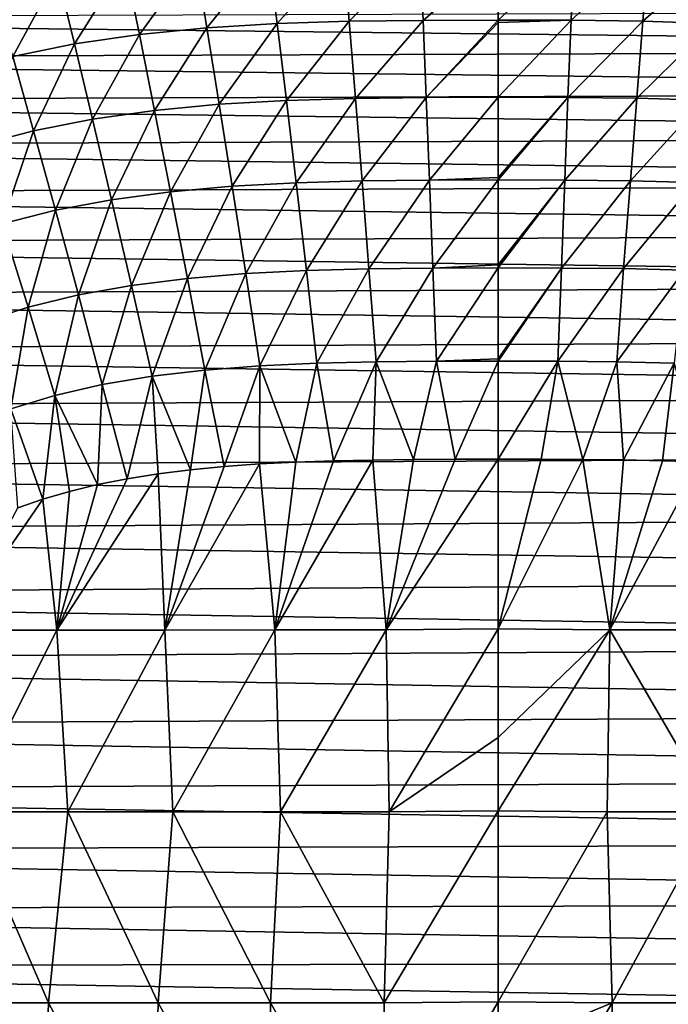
# Model space of a CAD drawing. Header units: metres. Extents: x -36 to 82, y -104 to 104.
# Tile 231 of 245: x -4.66 to 1.66, y 89.16 to 98.75. Entities that reach past the tile are written whole.
import ezdxf

# ---------------------------------------------------------------- set-up
doc = ezdxf.new("R2010")
doc.units = ezdxf.units.M
doc.layers.add('solid_FIT-SHOWER-153_SW0001', color=7, linetype='CONTINUOUS')

msp = doc.modelspace()

# ---------------------------------------------------------------- linework, layer by layer
at = {"layer": 'solid_FIT-SHOWER-153_SW0001'}
for points in [[(-1.451976, 98.739014, -17.704229), (-1.509527, 99.435837, -17.413422), (-0.761012, 99.445854, -17.411558)], [(-0.732055, 98.748436, -17.702631), (-1.451976, 98.739014, -17.704229), (-0.761012, 99.445854, -17.411558)], [(-0.732055, 98.748436, -17.702631), (-0.761012, 99.445854, -17.411558), (-0.000008, 99.448784, -17.410631)], [(-0.000009, 99.385216, -17.439878), (-0.732055, 98.748436, -17.702631), (-0.000008, 99.448784, -17.410631)], [(0.738788, 99.445999, -17.411526), (-0.00001, 98.750694, -17.702076), (-0.000009, 99.385216, -17.439878)], [(0.710678, 98.748573, -17.702604), (-0.00001, 98.750694, -17.702076), (0.738788, 99.445999, -17.411526)], [(0.710678, 98.748573, -17.702604), (0.738788, 99.445999, -17.411526), (1.465919, 99.43676, -17.413263)], [(-3.497507, 98.61132, -17.720579), (-3.638084, 99.299614, -17.432304), (-2.952156, 99.368423, -17.423311)], [(-2.838734, 98.675789, -17.712772), (-3.497507, 98.61132, -17.720579), (-2.952156, 99.368423, -17.423311)], [(-2.838734, 98.675789, -17.712772), (-2.952156, 99.368423, -17.423311), (-2.241315, 99.41198, -17.417168)], [(-2.155589, 98.716621, -17.707455), (-2.838734, 98.675789, -17.712772), (-2.241315, 99.41198, -17.417168)], [(-2.155589, 98.716621, -17.707455), (-2.241315, 99.41198, -17.417168), (-1.509527, 99.435837, -17.413422)], [(-1.451976, 98.739014, -17.704229), (-2.155589, 98.716621, -17.707455), (-1.509527, 99.435837, -17.413422)], [(-0.000009, 99.385216, -17.439878), (-0.00001, 98.750694, -17.702076), (-0.732055, 98.748436, -17.702631)], [(1.410038, 98.739876, -17.704092), (0.710678, 98.748573, -17.702604), (1.465919, 99.43676, -17.413263)], [(1.410038, 98.739876, -17.704092), (1.465919, 99.43676, -17.413263), (2.177525, 99.414795, -17.416746)], [(2.094267, 98.719261, -17.70709), (1.410038, 98.739876, -17.704092), (2.177525, 99.414795, -17.416746)], [(-4.129479, 98.519539, -17.73093), (-4.296622, 99.201683, -17.444206), (-3.638084, 99.299614, -17.432304)], [(-3.497507, 98.61132, -17.720579), (-4.129479, 98.519539, -17.73093), (-3.638084, 99.299614, -17.432304)], [(-4.732761, 98.397324, -17.743748), (-4.92583, 99.071373, -17.458937), (-4.296622, 99.201683, -17.444206)], [(-4.129479, 98.519539, -17.73093), (-4.732761, 98.397324, -17.743748), (-4.296622, 99.201683, -17.444206)], [(-13.271689, 98.767342, 16.90811), (-13.429514, 98.373917, 16.90811), (13.395168, 98.463821, 16.90811)], [(-13.271689, 98.767342, 16.90811), (13.395168, 98.463821, 16.90811), (13.235432, 98.851509, 16.90811)], [(-3.349231, 97.870346, -17.970358), (-3.497507, 98.61132, -17.720579), (-2.838734, 98.675789, -17.712772)], [(-2.718974, 97.929886, -17.963932), (-3.349231, 97.870346, -17.970358), (-2.838734, 98.675789, -17.712772)], [(-2.718974, 97.929886, -17.963932), (-2.838734, 98.675789, -17.712772), (-2.155589, 98.716621, -17.707455)], [(-2.064999, 97.967545, -17.959583), (-2.718974, 97.929886, -17.963932), (-2.155589, 98.716621, -17.707455)], [(-2.064999, 97.967545, -17.959583), (-2.155589, 98.716621, -17.707455), (-1.451976, 98.739014, -17.704229)], [(-1.391128, 97.988167, -17.956968), (-2.064999, 97.967545, -17.959583), (-1.451976, 98.739014, -17.704229)], [(-1.391128, 97.988167, -17.956968), (-1.451976, 98.739014, -17.704229), (-0.732055, 98.748436, -17.702631)], [(-0.701433, 97.996819, -17.955687), (-1.391128, 97.988167, -17.956968), (-0.732055, 98.748436, -17.702631)], [(-0.701433, 97.996819, -17.955687), (-0.732055, 98.748436, -17.702631), (-0.00001, 98.750694, -17.702076)], [(-0.00001, 98.727524, -17.710726), (-0.701433, 97.996819, -17.955687), (-0.00001, 98.750694, -17.702076)], [(-0.00001, 98.727524, -17.710726), (-0.000012, 97.998611, -17.955339), (-0.701433, 97.996819, -17.955687)], [(0.710678, 98.748573, -17.702604), (-0.000012, 97.998611, -17.955339), (-0.00001, 98.727524, -17.710726)], [(0.680951, 97.996948, -17.955666), (-0.000012, 97.998611, -17.955339), (0.710678, 98.748573, -17.702604)], [(0.710678, 98.748573, -17.702604), (-0.00001, 98.727524, -17.710726), (-0.00001, 98.750694, -17.702076)], [(0.680951, 97.996948, -17.955666), (0.710678, 98.748573, -17.702604), (1.410038, 98.739876, -17.704092)], [(1.350956, 97.98896, -17.956858), (0.680951, 97.996948, -17.955666), (1.410038, 98.739876, -17.704092)], [(1.350956, 97.98896, -17.956858), (1.410038, 98.739876, -17.704092), (2.094267, 98.719261, -17.70709)], [(2.00628, 97.969978, -17.959288), (1.350956, 97.98896, -17.956858), (2.094267, 98.719261, -17.70709)], [(-3.953404, 97.785454, -17.97891), (-4.129479, 98.519539, -17.73093), (-3.497507, 98.61132, -17.720579)], [(-3.349231, 97.870346, -17.970358), (-3.953404, 97.785454, -17.97891), (-3.497507, 98.61132, -17.720579)], [(-4.529657, 97.672234, -17.989536), (-4.732761, 98.397324, -17.743748), (-4.129479, 98.519539, -17.73093)], [(-3.953404, 97.785454, -17.97891), (-4.529657, 97.672234, -17.989536), (-4.129479, 98.519539, -17.73093)], [(-13.429514, 98.373917, 16.90811), (13.545088, 98.052856, 16.90811), (13.395168, 98.463821, 16.90811)], [(-4.529657, 97.672234, -17.989536), (-5.076151, 97.527695, -18.00218), (-4.732761, 98.397324, -17.743748)], [(-13.429514, 98.373917, 16.90811), (-13.577439, 97.957207, 16.90811), (13.545088, 98.052856, 16.90811)], [(-13.577439, 97.957207, 16.90811), (13.68479, 97.618507, 16.90811), (13.545088, 98.052856, 16.90811)], [(-0.669172, 97.191559, -18.174732), (-0.701433, 97.996819, -17.955687), (-0.000012, 97.998611, -17.955339)], [(-0.000015, 97.214966, -18.169127), (-0.669172, 97.191559, -18.174732), (-0.000012, 97.998611, -17.955339)], [(0.680951, 97.996948, -17.955666), (-0.000015, 97.214966, -18.169127), (-0.000012, 97.998611, -17.955339)], [(-13.577439, 97.957207, 16.90811), (-13.715023, 97.517311, 16.90811), (13.68479, 97.618507, 16.90811)], [(-3.193135, 97.0774, -18.185736), (-3.349231, 97.870346, -17.970358), (-2.718974, 97.929886, -17.963932)], [(-2.59285, 97.131393, -18.180855), (-3.193135, 97.0774, -18.185736), (-2.718974, 97.929886, -17.963932)], [(-2.59285, 97.131393, -18.180855), (-2.718974, 97.929886, -17.963932), (-2.064999, 97.967545, -17.959583)], [(-1.969573, 97.165405, -18.177591), (-2.59285, 97.131393, -18.180855), (-2.064999, 97.967545, -17.959583)], [(-1.969573, 97.165405, -18.177591), (-2.064999, 97.967545, -17.959583), (-1.391128, 97.988167, -17.956968)], [(-1.327024, 97.183899, -18.175657), (-1.969573, 97.165405, -18.177591), (-1.391128, 97.988167, -17.956968)], [(-1.327024, 97.183899, -18.175657), (-1.391128, 97.988167, -17.956968), (-0.701433, 97.996819, -17.955687)], [(-0.669172, 97.191559, -18.174732), (-1.327024, 97.183899, -18.175657), (-0.701433, 97.996819, -17.955687)], [(0.680951, 97.996948, -17.955666), (-0.000015, 97.193245, -18.174454), (-0.000015, 97.214966, -18.169127)], [(0.649634, 97.191673, -18.174715), (-0.000015, 97.193245, -18.174454), (0.680951, 97.996948, -17.955666)], [(0.649634, 97.191673, -18.174715), (0.680951, 97.996948, -17.955666), (1.350956, 97.98896, -17.956858)], [(1.288712, 97.184601, -18.175577), (0.649634, 97.191673, -18.174715), (1.350956, 97.98896, -17.956858)], [(1.288712, 97.184601, -18.175577), (1.350956, 97.98896, -17.956858), (2.00628, 97.969978, -17.959288)], [(1.913593, 97.167595, -18.17737), (1.288712, 97.184601, -18.175577), (2.00628, 97.969978, -17.959288)], [(-3.768124, 97.000145, -18.192291), (-3.953404, 97.785454, -17.97891), (-3.349231, 97.870346, -17.970358)], [(-3.193135, 97.0774, -18.185736), (-3.768124, 97.000145, -18.192291), (-3.349231, 97.870346, -17.970358)], [(-4.316031, 96.896782, -18.200508), (-4.529657, 97.672234, -17.989536), (-3.953404, 97.785454, -17.97891)], [(-3.768124, 97.000145, -18.192291), (-4.316031, 96.896782, -18.200508), (-3.953404, 97.785454, -17.97891)], [(-13.715023, 97.517311, 16.90811), (13.814675, 97.160873, 16.90811), (13.68479, 97.618507, 16.90811)], [(-4.835067, 96.764488, -18.210363), (-5.076151, 97.527695, -18.00218), (-4.529657, 97.672234, -17.989536)], [(-4.316031, 96.896782, -18.200508), (-4.835067, 96.764488, -18.210363), (-4.529657, 97.672234, -17.989536)], [(-13.715023, 97.517311, 16.90811), (-13.842707, 97.054131, 16.90811), (13.814675, 97.160873, 16.90811)], [(-13.842707, 97.054131, 16.90811), (13.934595, 96.68042, 16.90811), (13.814675, 97.160873, 16.90811)], [(-2.460859, 96.281174, -18.367676), (-2.59285, 97.131393, -18.180855), (-1.969573, 97.165405, -18.177591)], [(-1.869723, 96.311111, -18.365551), (-2.460859, 96.281174, -18.367676), (-1.969573, 97.165405, -18.177591)], [(-1.869723, 96.311111, -18.365551), (-1.969573, 97.165405, -18.177591), (-1.327024, 97.183899, -18.175657)], [(-1.259962, 96.327179, -18.36433), (-1.869723, 96.311111, -18.365551), (-1.327024, 97.183899, -18.175657)], [(-1.259962, 96.327179, -18.36433), (-1.327024, 97.183899, -18.175657), (-0.669172, 97.191559, -18.174732)], [(-0.635429, 96.333679, -18.363771), (-1.259962, 96.327179, -18.36433), (-0.669172, 97.191559, -18.174732)], [(-0.000015, 97.214966, -18.169127), (-0.000015, 97.193245, -18.174454), (-0.669172, 97.191559, -18.174732)], [(-0.635429, 96.333679, -18.363771), (-0.669172, 97.191559, -18.174732), (-0.000015, 97.193245, -18.174454)], [(-0.000017, 96.363747, -18.357893), (-0.635429, 96.333679, -18.363771), (-0.000015, 97.193245, -18.174454)], [(0.649634, 97.191673, -18.174715), (-0.000017, 96.363747, -18.357893), (-0.000015, 97.193245, -18.174454)], [(0.649634, 97.191673, -18.174715), (-0.000017, 96.335083, -18.363602), (-0.000017, 96.363747, -18.357893)], [(0.616877, 96.333771, -18.363764), (-0.000017, 96.335083, -18.363602), (0.649634, 97.191673, -18.174715)], [(0.616877, 96.333771, -18.363764), (0.649634, 97.191673, -18.174715), (1.288712, 97.184601, -18.175577)], [(1.223595, 96.327789, -18.364281), (0.616877, 96.333771, -18.363764), (1.288712, 97.184601, -18.175577)], [(1.223595, 96.327789, -18.364281), (1.288712, 97.184601, -18.175577), (1.913593, 97.167595, -18.17737)], [(1.816612, 96.313026, -18.36541), (1.223595, 96.327789, -18.364281), (1.913593, 97.167595, -18.17737)], [(-13.842707, 97.054131, 16.90811), (-13.960498, 96.567635, 16.90811), (13.934595, 96.68042, 16.90811)], [(-3.574157, 96.164322, -18.375359), (-3.768124, 97.000145, -18.192291), (-3.193135, 97.0774, -18.185736)], [(-3.029749, 96.233269, -18.370916), (-3.574157, 96.164322, -18.375359), (-3.193135, 97.0774, -18.185736)], [(-3.029749, 96.233269, -18.370916), (-3.193135, 97.0774, -18.185736), (-2.59285, 97.131393, -18.180855)], [(-2.460859, 96.281174, -18.367676), (-3.029749, 96.233269, -18.370916), (-2.59285, 97.131393, -18.180855)], [(-4.092342, 96.07164, -18.381039), (-4.316031, 96.896782, -18.200508), (-3.768124, 97.000145, -18.192291)], [(-3.574157, 96.164322, -18.375359), (-4.092342, 96.07164, -18.381039), (-3.768124, 97.000145, -18.192291)], [(-4.582567, 95.952553, -18.387987), (-4.835067, 96.764488, -18.210363), (-4.316031, 96.896782, -18.200508)], [(-4.092342, 96.07164, -18.381039), (-4.582567, 95.952553, -18.387987), (-4.316031, 96.896782, -18.200508)], [(-4.582567, 95.952553, -18.387987), (-5.043208, 95.804474, -18.396236), (-4.835067, 96.764488, -18.210363)], [(-13.960498, 96.567635, 16.90811), (14.044284, 96.177483, 16.90811), (13.934595, 96.68042, 16.90811)], [(-13.960498, 96.567635, 16.90811), (-14.06814, 96.058685, 16.90811), (14.044284, 96.177483, 16.90811)], [(-2.860766, 95.338707, -18.530159), (-3.029749, 96.233269, -18.370916), (-2.460859, 96.281174, -18.367676)], [(-2.324405, 95.380165, -18.528521), (-2.860766, 95.338707, -18.530159), (-2.460859, 96.281174, -18.367676)], [(-2.324405, 95.380165, -18.528521), (-2.460859, 96.281174, -18.367676), (-1.869723, 96.311111, -18.365551)], [(-1.766538, 95.405823, -18.527494), (-2.324405, 95.380165, -18.528521), (-1.869723, 96.311111, -18.365551)], [(-1.766538, 95.405823, -18.527494), (-1.869723, 96.311111, -18.365551), (-1.259962, 96.327179, -18.36433)], [(-1.190681, 95.419388, -18.526941), (-1.766538, 95.405823, -18.527494), (-1.259962, 96.327179, -18.36433)], [(-1.190681, 95.419388, -18.526941), (-1.259962, 96.327179, -18.36433), (-0.635429, 96.333679, -18.363771)], [(-0.60058, 95.424698, -18.526714), (-1.190681, 95.419388, -18.526941), (-0.635429, 96.333679, -18.363771)], [(-0.000017, 96.363747, -18.357893), (-0.000017, 96.335083, -18.363602), (-0.635429, 96.333679, -18.363771)], [(-0.60058, 95.424698, -18.526714), (-0.635429, 96.333679, -18.363771), (-0.000017, 96.335083, -18.363602)], [(-0.000019, 95.448959, -18.522886), (-0.60058, 95.424698, -18.526714), (-0.000017, 96.335083, -18.363602)], [(0.616877, 96.333771, -18.363764), (-0.000019, 95.448959, -18.522886), (-0.000017, 96.335083, -18.363602)], [(0.616877, 96.333771, -18.363764), (-0.000019, 95.425774, -18.526646), (-0.000019, 95.448959, -18.522886)], [(0.583048, 95.424774, -18.526712), (-0.000019, 95.425774, -18.526646), (0.616877, 96.333771, -18.363764)], [(0.583048, 95.424774, -18.526712), (0.616877, 96.333771, -18.363764), (1.223595, 96.327789, -18.364281)], [(1.156328, 95.419891, -18.52692), (0.583048, 95.424774, -18.526712), (1.223595, 96.327789, -18.364281)], [(1.156328, 95.419891, -18.52692), (1.223595, 96.327789, -18.364281), (1.816612, 96.313026, -18.36541)], [(1.716396, 95.407455, -18.527428), (1.156328, 95.419891, -18.52692), (1.816612, 96.313026, -18.36541)], [(-14.06814, 96.058685, 16.90811), (14.144006, 95.651726, 16.90811), (14.044284, 96.177483, 16.90811)], [(-3.373451, 95.27861, -18.532515), (-3.574157, 96.164322, -18.375359), (-3.029749, 96.233269, -18.370916)], [(-2.860766, 95.338707, -18.530159), (-3.373451, 95.27861, -18.532515), (-3.029749, 96.233269, -18.370916)], [(-3.860774, 95.19735, -18.535688), (-4.092342, 96.07164, -18.381039), (-3.574157, 96.164322, -18.375359)], [(-3.373451, 95.27861, -18.532515), (-3.860774, 95.19735, -18.535688), (-3.574157, 96.164322, -18.375359)], [(-14.06814, 96.058685, 16.90811), (-14.165889, 95.526428, 16.90811), (14.144006, 95.651726, 16.90811)], [(-4.32105, 95.092392, -18.539774), (-4.582567, 95.952553, -18.387987), (-4.092342, 96.07164, -18.381039)], [(-3.860774, 95.19735, -18.535688), (-4.32105, 95.092392, -18.539774), (-4.092342, 96.07164, -18.381039)], [(-4.752706, 94.961319, -18.544865), (-5.043208, 95.804474, -18.396236), (-4.582567, 95.952553, -18.387987)], [(-4.32105, 95.092392, -18.539774), (-4.752706, 94.961319, -18.544865), (-4.582567, 95.952553, -18.387987)], [(-14.165889, 95.526428, 16.90811), (14.234405, 95.102592, 16.90811), (14.144006, 95.651726, 16.90811)], [(-14.165889, 95.526428, 16.90811), (-14.254523, 94.968277, 16.90811), (14.234405, 95.102592, 16.90811)], [(-1.971894, 94.442841, -18.666327), (-2.324405, 95.380165, -18.528521), (-1.766538, 95.405823, -18.527494)], [(-1.603848, 94.454865, -18.666361), (-1.971894, 94.442841, -18.666327), (-1.766538, 95.405823, -18.527494)], [(-1.603848, 94.454865, -18.666361), (-1.766538, 95.405823, -18.527494), (-1.190681, 95.419388, -18.526941)], [(-1.22219, 94.462479, -18.666405), (-1.603848, 94.454865, -18.666361), (-1.190681, 95.419388, -18.526941)], [(-0.82654, 94.466957, -18.666403), (-1.22219, 94.462479, -18.666405), (-1.190681, 95.419388, -18.526941)], [(-0.82654, 94.466957, -18.666403), (-1.190681, 95.419388, -18.526941), (-0.60058, 95.424698, -18.526714)], [(-0.418749, 94.469177, -18.666363), (-0.82654, 94.466957, -18.666403), (-0.60058, 95.424698, -18.526714)], [(-0.000019, 95.448959, -18.522886), (-0.000019, 95.425774, -18.526646), (-0.60058, 95.424698, -18.526714)], [(-0.418749, 94.469177, -18.666363), (-0.60058, 95.424698, -18.526714), (-0.000019, 95.425774, -18.526646)], [(0.000024, 94.470306, -18.666265), (-0.418749, 94.469177, -18.666363), (-0.000019, 95.425774, -18.526646)], [(0.583048, 95.424774, -18.526712), (0.000024, 94.470306, -18.666265), (-0.000019, 95.425774, -18.526646)], [(0.583048, 95.424774, -18.526712), (0.419207, 94.471169, -18.666317), (0.000024, 94.470306, -18.666265)], [(0.583048, 95.424774, -18.526712), (0.826205, 94.468712, -18.666409), (0.419207, 94.471169, -18.666317)], [(1.156328, 95.419891, -18.52692), (0.826205, 94.468712, -18.666409), (0.583048, 95.424774, -18.526712)], [(1.156328, 95.419891, -18.52692), (1.220522, 94.46299, -18.666563), (0.826205, 94.468712, -18.666409)], [(1.716396, 95.407455, -18.527428), (1.220522, 94.46299, -18.666563), (1.156328, 95.419891, -18.52692)], [(1.716396, 95.407455, -18.527428), (1.60154, 94.455048, -18.666498), (1.220522, 94.46299, -18.666563)], [(1.716396, 95.407455, -18.527428), (1.969299, 94.443283, -18.666321), (1.60154, 94.455048, -18.666498)], [(-2.99908, 94.367729, -18.666929), (-3.373451, 95.27861, -18.532515), (-2.860766, 95.338707, -18.530159)], [(-2.670154, 94.399902, -18.666586), (-2.99908, 94.367729, -18.666929), (-2.860766, 95.338707, -18.530159)], [(-2.670154, 94.399902, -18.666586), (-2.860766, 95.338707, -18.530159), (-2.324405, 95.380165, -18.528521)], [(-2.327648, 94.42482, -18.666389), (-2.670154, 94.399902, -18.666586), (-2.324405, 95.380165, -18.528521)], [(-1.971894, 94.442841, -18.666327), (-2.327648, 94.42482, -18.666389), (-2.324405, 95.380165, -18.528521)], [(-3.617165, 94.279587, -18.668179), (-3.860774, 95.19735, -18.535688), (-3.373451, 95.27861, -18.532515)], [(-3.314795, 94.327827, -18.667444), (-3.617165, 94.279587, -18.668179), (-3.373451, 95.27861, -18.532515)], [(-2.99908, 94.367729, -18.666929), (-3.314795, 94.327827, -18.667444), (-3.373451, 95.27861, -18.532515)], [(-3.90536, 94.222656, -18.669167), (-4.32105, 95.092392, -18.539774), (-3.860774, 95.19735, -18.535688)], [(-3.617165, 94.279587, -18.668179), (-3.90536, 94.222656, -18.669167), (-3.860774, 95.19735, -18.535688)], [(-14.254523, 94.968277, 16.90811), (14.315472, 94.528313, 16.90811), (14.234405, 95.102592, 16.90811)], [(-4.438441, 94.081467, -18.672007), (-4.752706, 94.961319, -18.544865), (-4.32105, 95.092392, -18.539774)], [(-4.178923, 94.156776, -18.670431), (-4.438441, 94.081467, -18.672007), (-4.32105, 95.092392, -18.539774)], [(-3.90536, 94.222656, -18.669167), (-4.178923, 94.156776, -18.670431), (-4.32105, 95.092392, -18.539774)], [(-14.254523, 94.968277, 16.90811), (-14.334378, 94.37722, 16.90811), (14.315472, 94.528313, 16.90811)], [(-4.438441, 94.081467, -18.672007), (-4.6824, 93.99707, -18.673939), (-4.752706, 94.961319, -18.544865)], [(-14.334378, 94.37722, 16.90811), (14.387216, 93.930649, 16.90811), (14.315472, 94.528313, 16.90811)], [(-2.177746, 92.805542, -18.850266), (-1.603848, 94.454865, -18.666361), (-1.22219, 94.462479, -18.666405)], [(-2.177746, 92.805542, -18.850266), (-1.22219, 94.462479, -18.666405), (-1.091046, 92.805687, -18.854797)], [(-2.177746, 92.805542, -18.850266), (-1.971894, 94.442841, -18.666327), (-1.603848, 94.454865, -18.666361)], [(-1.091046, 92.805687, -18.854797), (-1.22219, 94.462479, -18.666405), (-0.82654, 94.466957, -18.666403)], [(-1.091046, 92.805687, -18.854797), (-0.418749, 94.469177, -18.666363), (0.000024, 94.470306, -18.666265)], [(-1.091046, 92.805687, -18.854797), (0.000024, 94.470306, -18.666265), (0.000001, 92.81601, -18.854401)], [(-1.091046, 92.805687, -18.854797), (-0.82654, 94.466957, -18.666403), (-0.418749, 94.469177, -18.666363)], [(0.419207, 94.471169, -18.666317), (0.000001, 92.81601, -18.854401), (0.000024, 94.470306, -18.666265)], [(0.419207, 94.471169, -18.666317), (0.826205, 94.468712, -18.666409), (0.000001, 92.81601, -18.854401)], [(0.826205, 94.468712, -18.666409), (1.090151, 92.805733, -18.854794), (0.000001, 92.81601, -18.854401)], [(0.826205, 94.468712, -18.666409), (1.220522, 94.46299, -18.666563), (1.090151, 92.805733, -18.854794)], [(1.220522, 94.46299, -18.666563), (1.60154, 94.455048, -18.666498), (1.090151, 92.805733, -18.854794)], [(1.60154, 94.455048, -18.666498), (1.969299, 94.443283, -18.666321), (1.090151, 92.805733, -18.854794)], [(-14.334378, 94.37722, 16.90811), (-14.405117, 93.760277, 16.90811), (14.387216, 93.930649, 16.90811)], [(-3.250969, 92.805252, -18.837778), (-3.314795, 94.327827, -18.667444), (-2.99908, 94.367729, -18.666929)], [(-3.250969, 92.805252, -18.837778), (-2.670154, 94.399902, -18.666586), (-2.327648, 94.42482, -18.666389)], [(-3.250969, 92.805252, -18.837778), (-2.327648, 94.42482, -18.666389), (-2.177746, 92.805542, -18.850266)], [(-3.250969, 92.805252, -18.837778), (-2.99908, 94.367729, -18.666929), (-2.670154, 94.399902, -18.666586)], [(-2.177746, 92.805542, -18.850266), (-2.327648, 94.42482, -18.666389), (-1.971894, 94.442841, -18.666327)], [(1.969299, 94.443283, -18.666321), (2.17597, 92.805641, -18.850267), (1.090151, 92.805733, -18.854794)], [(-4.301581, 92.804741, -18.813313), (-3.617165, 94.279587, -18.668179), (-3.314795, 94.327827, -18.667444)], [(-4.301581, 92.804741, -18.813313), (-3.314795, 94.327827, -18.667444), (-3.250969, 92.805252, -18.837778)], [(-4.301581, 92.804741, -18.813313), (-3.90536, 94.222656, -18.669167), (-3.617165, 94.279587, -18.668179)], [(-4.301581, 92.804741, -18.813313), (-4.178923, 94.156776, -18.670431), (-3.90536, 94.222656, -18.669167)], [(-5.321015, 92.803925, -18.772757), (-4.6824, 93.99707, -18.673939), (-4.438441, 94.081467, -18.672007)], [(-5.321015, 92.803925, -18.772757), (-4.438441, 94.081467, -18.672007), (-4.301581, 92.804741, -18.813313)], [(-4.301581, 92.804741, -18.813313), (-4.438441, 94.081467, -18.672007), (-4.178923, 94.156776, -18.670431)], [(-14.405117, 93.760277, 16.90811), (14.450302, 93.314362, 16.90811), (14.387216, 93.930649, 16.90811)], [(-14.405117, 93.760277, 16.90811), (-14.46651, 93.135902, 16.90811), (14.450302, 93.314362, 16.90811)], [(-14.46651, 93.135902, 16.90811), (14.504702, 92.668457, 16.90811), (14.450302, 93.314362, 16.90811)], [(-14.46651, 93.135902, 16.90811), (-14.517796, 92.500931, 16.90811), (14.504702, 92.668457, 16.90811)], [(-1.091046, 92.805687, -18.854797), (0.000001, 92.81601, -18.854401), (-1.063559, 91.031395, -19.00621)], [(0.000001, 92.81601, -18.854401), (0.000001, 91.75853, -18.949385), (-1.063559, 91.031395, -19.00621)], [(1.090151, 92.805733, -18.854794), (0.000001, 91.75853, -18.949385), (0.000001, 92.81601, -18.854401)], [(-5.321015, 92.803925, -18.772757), (-4.301581, 92.804741, -18.813313), (-5.194434, 91.031647, -18.928761)], [(-4.301581, 92.804741, -18.813313), (-4.196923, 91.031471, -18.967138), (-5.194434, 91.031647, -18.928761)], [(-4.301581, 92.804741, -18.813313), (-3.250969, 92.805252, -18.837778), (-4.196923, 91.031471, -18.967138)], [(-3.250969, 92.805252, -18.837778), (-3.170476, 91.031387, -18.990252), (-4.196923, 91.031471, -18.967138)], [(-3.250969, 92.805252, -18.837778), (-2.177746, 92.805542, -18.850266), (-3.170476, 91.031387, -18.990252)], [(-2.177746, 92.805542, -18.850266), (-2.123203, 91.031372, -19.001993), (-3.170476, 91.031387, -18.990252)], [(-2.177746, 92.805542, -18.850266), (-1.091046, 92.805687, -18.854797), (-2.123203, 91.031372, -19.001993)], [(-1.091046, 92.805687, -18.854797), (-1.063559, 91.031395, -19.00621), (-2.123203, 91.031372, -19.001993)], [(1.090151, 92.805733, -18.854794), (0.000001, 91.042313, -19.005932), (0.000001, 91.75853, -18.949385)], [(1.090151, 92.805733, -18.854794), (1.062721, 91.031425, -19.00621), (0.000001, 91.042313, -19.005932)], [(1.090151, 92.805733, -18.854794), (2.121538, 91.031441, -19.001999), (1.062721, 91.031425, -19.00621)], [(1.090151, 92.805733, -18.854794), (2.17597, 92.805641, -18.850267), (2.121538, 91.031441, -19.001999)], [(-14.517796, 92.500931, 16.90811), (14.550445, 92.003929, 16.90811), (14.504702, 92.668457, 16.90811)], [(-14.517796, 92.500931, 16.90811), (-14.559734, 91.858528, 16.90811), (14.550445, 92.003929, 16.90811)], [(-14.559734, 91.858528, 16.90811), (14.588284, 91.358467, 16.90811), (14.550445, 92.003929, 16.90811)], [(-14.559734, 91.858528, 16.90811), (-14.594368, 91.236603, 16.90811), (14.588284, 91.358467, 16.90811)], [(0.000001, 91.75853, -18.949385), (0.000001, 91.042313, -19.005932), (-1.063559, 91.031395, -19.00621)], [(-14.594368, 91.236603, 16.90811), (14.61727, 90.743416, 16.90811), (14.588284, 91.358467, 16.90811)], [(-14.594368, 91.236603, 16.90811), (-14.621241, 90.645081, 16.90811), (14.61727, 90.743416, 16.90811)], [(-5.194434, 91.031647, -18.928761), (-4.383958, 89.170692, -19.088015), (-5.420472, 89.17131, -19.044136)], [(-5.194434, 91.031647, -18.928761), (-4.196923, 91.031471, -18.967138), (-4.383958, 89.170692, -19.088015)], [(-4.196923, 91.031471, -18.967138), (-3.314404, 89.170341, -19.114355), (-4.383958, 89.170692, -19.088015)], [(-4.196923, 91.031471, -18.967138), (-3.170476, 91.031387, -18.990252), (-3.314404, 89.170341, -19.114355)], [(-3.170476, 91.031387, -18.990252), (-2.220772, 89.170181, -19.127687), (-3.314404, 89.170341, -19.114355)], [(-3.170476, 91.031387, -18.990252), (-2.123203, 91.031372, -19.001993), (-2.220772, 89.170181, -19.127687)], [(-2.123203, 91.031372, -19.001993), (-1.112744, 89.170143, -19.132435), (-2.220772, 89.170181, -19.127687)], [(-2.123203, 91.031372, -19.001993), (-1.063559, 91.031395, -19.00621), (-1.112744, 89.170143, -19.132435)], [(0.000001, 91.042313, -19.005932), (0.000001, 89.181931, -19.132298), (-1.112744, 89.170143, -19.132435)], [(-1.063559, 91.031395, -19.00621), (0.000001, 91.042313, -19.005932), (-1.112744, 89.170143, -19.132435)], [(1.062721, 91.031425, -19.00621), (0.000001, 89.181931, -19.132298), (0.000001, 91.042313, -19.005932)], [(1.062721, 91.031425, -19.00621), (1.11246, 89.170166, -19.132433), (0.000001, 89.181931, -19.132298)], [(1.062721, 91.031425, -19.00621), (2.121538, 91.031441, -19.001999), (1.11246, 89.170166, -19.132433)], [(2.121538, 91.031441, -19.001999), (2.220208, 89.170227, -19.127689), (1.11246, 89.170166, -19.132433)], [(-14.621241, 90.645081, 16.90811), (14.638354, 90.147438, 16.90811), (14.61727, 90.743416, 16.90811)], [(-14.621241, 90.645081, 16.90811), (-14.640808, 90.074043, 16.90811), (14.638354, 90.147438, 16.90811)], [(-14.640808, 90.074043, 16.90811), (14.655145, 89.574226, 16.90811), (14.638354, 90.147438, 16.90811)], [(-14.640808, 90.074043, 16.90811), (-14.656486, 89.521622, 16.90811), (14.655145, 89.574226, 16.90811)], [(-14.656486, 89.521622, 16.90811), (14.668116, 89.026344, 16.90811), (14.655145, 89.574226, 16.90811)], [(-14.656486, 89.521622, 16.90811), (-14.668783, 88.987656, 16.90811), (14.668116, 89.026344, 16.90811)], [(-5.420472, 89.17131, -19.044136), (-4.446115, 87.254074, -19.197622), (-5.495501, 87.254601, -19.152761)], [(-5.420472, 89.17131, -19.044136), (-4.383958, 89.170692, -19.088015), (-4.446115, 87.254074, -19.197622)], [(-4.383958, 89.170692, -19.088015), (-3.362304, 87.253761, -19.224466), (-4.446115, 87.254074, -19.197622)], [(-4.383958, 89.170692, -19.088015), (-3.314404, 89.170341, -19.114355), (-3.362304, 87.253761, -19.224466)], [(-3.314404, 89.170341, -19.114355), (-2.253275, 87.253616, -19.237995), (-3.362304, 87.253761, -19.224466)], [(-3.314404, 89.170341, -19.114355), (-2.220772, 89.170181, -19.127687), (-2.253275, 87.253616, -19.237995)], [(-2.220772, 89.170181, -19.127687), (-1.129138, 87.253571, -19.242769), (-2.253275, 87.253616, -19.237995)], [(-2.220772, 89.170181, -19.127687), (-1.112744, 89.170143, -19.132435), (-1.129138, 87.253571, -19.242769)], [(0.000001, 89.181931, -19.132298), (0.000001, 88.708374, -19.160963), (-1.129138, 87.253571, -19.242769)], [(-1.112744, 89.170143, -19.132435), (0.000001, 89.181931, -19.132298), (-1.129138, 87.253571, -19.242769)], [(1.11246, 89.170166, -19.132433), (0.000001, 88.708374, -19.160963), (0.000001, 89.181931, -19.132298)], [(1.11246, 89.170166, -19.132433), (0.000001, 87.278961, -19.241959), (0.000001, 88.708374, -19.160963)], [(1.11246, 89.170166, -19.132433), (1.128778, 87.253586, -19.242769), (0.000001, 87.278961, -19.241959)], [(1.11246, 89.170166, -19.132433), (2.220208, 89.170227, -19.127689), (1.128778, 87.253586, -19.242769)], [(2.220208, 89.170227, -19.127689), (2.252562, 87.253639, -19.237999), (1.128778, 87.253586, -19.242769)]]:
    msp.add_3dface(points, dxfattribs=at)

doc.saveas('drawing.dxf')
